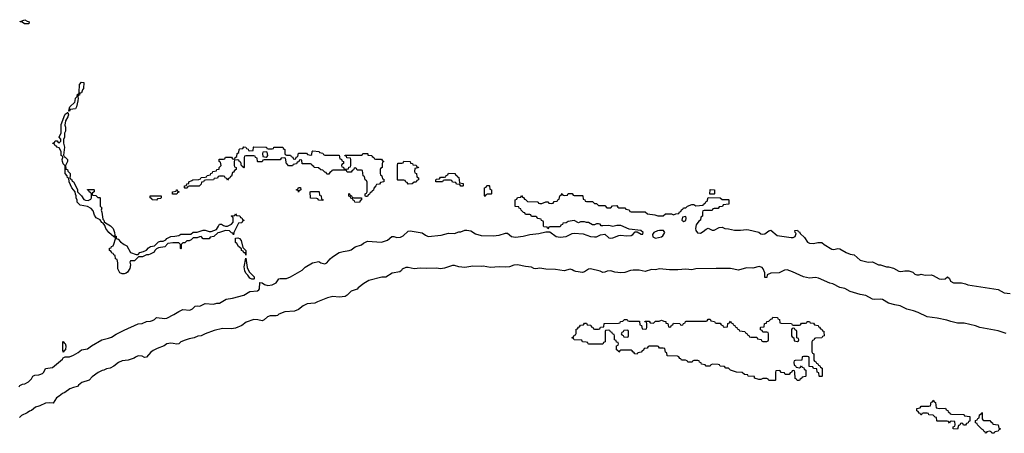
# Model space of a CAD drawing. Header units: inches. Extents: x 2387097 to 2568883, y 660483 to 715047.
# Tile 7 of 21: x 2519800 to 2529511, y 679526 to 683611. Entities that reach past the tile are written whole.
import ezdxf

# ---------------------------------------------------------------- set-up
doc = ezdxf.new("R2010")
doc.units = ezdxf.units.IN
doc.header["$MEASUREMENT"] = 0
for name, color, linetype in [('C5617', 7, 'Continuous'), ('C5618', 7, 'Continuous'), ('C5627', 7, 'Continuous'), ('C5628', 7, 'Continuous')]:
    doc.layers.add(name, color=color, linetype=linetype)

msp = doc.modelspace()

# ---------------------------------------------------------------- linework, layer by layer
at = {"layer": 'C5617', "color": 6}
for points in [[(2519793.6, 679986.4), (2519802.7, 679997.3), (2519808, 680000)], [(2520000, 679797.4), (2519990, 679792.7), (2519955.8, 679784.2), (2519915.5, 679750), (2519895.3, 679744.7), (2519874, 679730), (2519816.7, 679703.3), (2519796.5, 679683.5)]]:
    msp.add_lwpolyline(points, dxfattribs=at)
at = {"layer": 'C5618', "color": 6}
msp.add_lwpolyline([(2519890, 683569.6), (2519848.7, 683570), (2519826, 683586), (2519806, 683590), (2519806, 683594), (2519850.5, 683610.5), (2519874.8, 683594.8), (2519892, 683590)], close=True, dxfattribs=at)
msp.add_lwpolyline([(2519808, 680000), (2519828, 680010), (2519850, 680014), (2519886, 680034), (2519915.5, 680064.5), (2519930, 680090.8), (2519950, 680098.8), (2519990, 680102.8), (2520000, 680106.6)], dxfattribs=at)
at = {"layer": 'C5627', "color": 6}
msp.add_lwpolyline([(2520381.4, 680000), (2520370.6, 679990), (2520330, 679979.5), (2520296, 679964), (2520246, 679930), (2520221.4, 679918.6), (2520190, 679892.7), (2520162.6, 679877.4), (2520130, 679823.7), (2520090, 679828.5), (2520056, 679824), (2520000, 679797.4)], dxfattribs=at)
for points in [[(2528872.7, 679772.7), (2528930, 679774), (2528938, 679758), (2528952.7, 679752.7), (2528958, 679738), (2528974, 679730), (2528978, 679718), (2528990, 679714), (2529107.3, 679712.7), (2529114, 679710), (2529118, 679698), (2529171.1, 679691.1), (2529172.7, 679647.3), (2529158, 679642), (2529154, 679630), (2529138, 679622), (2529130, 679608), (2529108, 679608), (2529102, 679622), (2529090, 679626), (2529078, 679622), (2529072.7, 679607.3), (2529058, 679602), (2529050, 679566), (2529008, 679570), (2529006, 679590), (2529022, 679598), (2529026, 679610), (2529022, 679642), (2528990, 679646), (2528978, 679642), (2528970, 679626), (2528962, 679642), (2528947.3, 679647.3), (2528850, 679646), (2528846, 679650), (2528842, 679682), (2528830, 679686), (2528810, 679706), (2528768.4, 679708.4), (2528762, 679722), (2528750, 679726), (2528710, 679726), (2528698, 679722), (2528694, 679710), (2528687.3, 679707.3), (2528682, 679722), (2528670, 679726), (2528662, 679742), (2528647.3, 679747.3), (2528647.3, 679772.7), (2528682, 679778), (2528690, 679794), (2528767.3, 679792.7), (2528782, 679798), (2528790, 679834), (2528802, 679838), (2528810, 679852), (2528818, 679838), (2528832, 679830), (2528838, 679778)], [(2529310, 679654), (2529370, 679654), (2529378, 679638), (2529394, 679630), (2529398, 679618), (2529452, 679610), (2529458, 679578), (2529470, 679574), (2529471.6, 679568.4), (2529458, 679562), (2529450, 679546), (2529418, 679542), (2529410, 679526), (2529388.4, 679528.4), (2529382, 679542), (2529370, 679546), (2529338, 679542), (2529334, 679530), (2529327.3, 679527.3), (2529322, 679542), (2529310, 679546), (2529302, 679562), (2529290, 679566), (2529246, 679610), (2529242, 679622), (2529226, 679630), (2529227.3, 679652.7), (2529242, 679658), (2529250, 679674), (2529262, 679678), (2529266, 679710), (2529282, 679718), (2529288.4, 679731.6), (2529294, 679730), (2529294, 679670), (2529298, 679658)]]:
    msp.add_lwpolyline(points, close=True, dxfattribs=at)
at = {"layer": 'C5628', "color": 6}
for points in [[(2520286, 682706), (2520288, 682728), (2520295.3, 682750), (2520343.1, 682796.9), (2520348.7, 682810), (2520350, 682834), (2520368, 682852), (2520370, 682874), (2520382, 682878), (2520387.3, 682892.7), (2520389, 682970), (2520410, 682992), (2520431.1, 682991.1), (2520430.8, 682930), (2520421, 682919), (2520410, 682888), (2520394, 682886), (2520390, 682866), (2520378, 682862), (2520372.7, 682847.3), (2520376.9, 682836.9), (2520374.8, 682810), (2520361, 682750), (2520350.5, 682729.5), (2520298, 682722), (2520290, 682706)], [(2520476, 681824), (2520500.4, 681839.6), (2520508, 681850), (2520507.3, 681887.3), (2520502, 681902), (2520486, 681910), (2520482, 681922), (2520468, 681930), (2520470, 681934), (2520530, 681934), (2520534, 681930), (2520534, 681910), (2520518, 681902), (2520514, 681890), (2520518, 681878), (2520550, 681874), (2520570, 681854), (2520590, 681854), (2520594, 681850), (2520594, 681770), (2520611.1, 681751.1), (2520602, 681730), (2520611, 681711), (2520619.6, 681639.6), (2520630, 681631.3), (2520634.8, 681614.8), (2520644.7, 681604.7), (2520694.6, 681574.6), (2520721, 681550), (2520736.3, 681510), (2520738, 681482), (2520734, 681474), (2520750, 681471.3), (2520751, 681451), (2520770, 681444.7), (2520795.8, 681415.8), (2520830, 681390.7), (2520857.5, 681377.5), (2520893, 681313), (2520948.7, 681291.3), (2520968.4, 681291.6), (2520986, 681310), (2521020.2, 681319.8), (2521050, 681336), (2521070, 681358.8), (2521089.5, 681370.5), (2521130, 681378), (2521170, 681418), (2521190, 681424.7), (2521215.3, 681424.7), (2521242, 681438), (2521250, 681451), (2521290, 681471), (2521330, 681471.3), (2521370, 681481), (2521390, 681491.3), (2521488.7, 681491.3), (2521510, 681511.3), (2521550, 681512), (2521610, 681531), (2521630, 681531), (2521670, 681518), (2521690, 681518), (2521742, 681538), (2521762, 681570), (2521770, 681592), (2521790, 681592), (2521810, 681578), (2521830, 681571.3), (2521850, 681571.3), (2521888.4, 681591.6), (2521906, 681610), (2521906, 681650), (2521902, 681662), (2521886, 681670), (2521890, 681674), (2521922, 681678), (2521930, 681692), (2521938, 681678), (2521970, 681674), (2521978, 681658), (2521990, 681654), (2521998, 681638), (2522011.6, 681631.6), (2522010, 681626), (2521998, 681622), (2521990, 681606), (2521958, 681602), (2521912, 681510), (2521910, 681486), (2521902, 681502), (2521890, 681506), (2521870, 681526), (2521830, 681528), (2521770, 681508), (2521752.7, 681507.3), (2521714, 681470), (2521678, 681462), (2521670, 681448), (2521610, 681448), (2521590, 681468), (2521572.7, 681467.3), (2521550, 681458), (2521510, 681458), (2521490, 681438), (2521470, 681428), (2521450, 681426), (2521430, 681408), (2521410, 681406), (2521394, 681390), (2521394, 681350), (2521390, 681346), (2521386, 681350), (2521386, 681390), (2521370, 681406), (2521310, 681408), (2521261, 681399), (2521230, 681366), (2521170, 681358), (2521150, 681348), (2521132, 681330), (2521124.7, 681315.3), (2521085.4, 681294.6), (2521070, 681288), (2521050, 681288), (2521010, 681268), (2520972.7, 681267.3), (2520931, 681229), (2520892, 681228), (2520885.4, 681214.6), (2520891.3, 681190), (2520887.7, 681152.3), (2520863.5, 681116.5), (2520850, 681108.7), (2520830, 681102), (2520810, 681102), (2520788, 681110), (2520769, 681150), (2520768, 681208), (2520762, 681242), (2520746, 681250), (2520742, 681282), (2520727.3, 681287.3), (2520722, 681302), (2520710, 681306), (2520702, 681322), (2520686, 681330), (2520687.3, 681352.7), (2520702, 681358), (2520706, 681370), (2520722, 681378), (2520730, 681394), (2520746, 681446), (2520742, 681462), (2520730, 681466), (2520679, 681510), (2520649.4, 681549.4), (2520639.3, 681579.3), (2520622, 681602), (2520609.3, 681609.3), (2520594.6, 681634.6), (2520555.3, 681655.3), (2520539, 681679), (2520523.2, 681723.2), (2520505.1, 681745.1), (2520470, 681765.1), (2520398, 681778), (2520368.4, 681808.4), (2520367.3, 681827.3), (2520358, 681850), (2520358, 681870), (2520348.9, 681888.9), (2520348, 681910), (2520315.3, 681950), (2520288.7, 682010), (2520286, 682046), (2520270, 682048), (2520268, 682070), (2520249, 682090), (2520247.3, 682167.3), (2520230, 682186), (2520222, 682210), (2520218, 682230), (2520226, 682250), (2520222, 682262), (2520208.7, 682270), (2520208, 682310), (2520190, 682346), (2520166, 682350), (2520162, 682362), (2520150, 682366), (2520142, 682382), (2520128.4, 682388.4), (2520130, 682394), (2520142, 682398), (2520150, 682414), (2520170, 682414), (2520178, 682398), (2520190, 682394), (2520206, 682410), (2520206, 682430), (2520188, 682450), (2520208.4, 682491.6), (2520210, 682574), (2520246, 682670), (2520250, 682678), (2520269.1, 682690.9), (2520270, 682694), (2520274, 682694), (2520281, 682670), (2520274.8, 682650), (2520250.7, 682610), (2520244.7, 682570), (2520250.6, 682550), (2520250.5, 682509.5), (2520242, 682490), (2520242, 682450), (2520231.6, 682428.4), (2520231.3, 682390), (2520241, 682350), (2520232.7, 682272.7), (2520238, 682258), (2520250, 682254), (2520272, 682230), (2520272, 682210), (2520252, 682170), (2520254, 682134), (2520270, 682132), (2520276, 682116), (2520298, 682090), (2520298, 682062), (2520294, 682054), (2520298, 682038), (2520310, 682034), (2520316.9, 682016.9), (2520330.8, 682010), (2520370, 681932), (2520371.1, 681911.1), (2520410.7, 681870.7), (2520434, 681834), (2520450, 681826.8)], [(2522250, 682334), (2522290, 682334), (2522302, 682338), (2522306, 682350), (2522312, 682352), (2522389.1, 682350.9), (2522394, 682350), (2522398, 682338), (2522414, 682330), (2522414, 682290), (2522418, 682278), (2522430, 682274), (2522470, 682274), (2522478, 682258), (2522492.7, 682252.7), (2522498, 682238), (2522510, 682234), (2522522, 682238), (2522527.3, 682252.7), (2522542, 682258), (2522550, 682294), (2522630, 682292), (2522638, 682278), (2522670, 682274), (2522682, 682278), (2522686, 682310), (2522690, 682314), (2522754, 682310), (2522758, 682298), (2522790, 682294), (2522798, 682278), (2522810, 682274), (2522951.6, 682271.6), (2522958, 682238), (2522972.7, 682232.7), (2522978, 682218), (2522994, 682210), (2522994, 682190), (2522978, 682182), (2522974, 682170), (2522978, 682158), (2522992.7, 682152.7), (2522998, 682138), (2523010, 682134), (2523042, 682138), (2523047.3, 682152.7), (2523062, 682158), (2523066, 682170), (2523066, 682230), (2523062, 682242), (2523027.3, 682247.3), (2523022, 682262), (2523007.3, 682267.3), (2523010, 682274), (2523170, 682274), (2523182, 682278), (2523186, 682290), (2523229.5, 682290.5), (2523234, 682286), (2523234, 682274), (2523274, 682270), (2523278, 682258), (2523294, 682250), (2523298, 682238), (2523310, 682234), (2523370, 682234), (2523378, 682218), (2523392, 682210), (2523378, 682202), (2523374, 682190), (2523374, 682150), (2523358, 682142), (2523354, 682130), (2523354, 682090), (2523358, 682078), (2523372, 682070), (2523378, 682038), (2523390, 682034), (2523391.3, 682010), (2523358, 682002), (2523350, 681986), (2523318, 681982), (2523314, 681970), (2523292.7, 681947.3), (2523290, 681926), (2523278, 681922), (2523274, 681910), (2523258, 681902), (2523250, 681886), (2523238, 681882), (2523230, 681866), (2523210, 681866), (2523206, 681870), (2523206, 681890), (2523222, 681898), (2523226, 681910), (2523227.3, 682007.3), (2523222, 682022), (2523206, 682030), (2523202, 682062), (2523188, 682070), (2523182, 682122), (2523170, 682126), (2523130, 682126), (2523122, 682142), (2523110, 682146), (2523098, 682142), (2523092.7, 682127.3), (2523078, 682122), (2523070, 682106), (2523030, 682106), (2523022, 682122), (2523010, 682126), (2522890, 682126), (2522878, 682122), (2522874, 682110), (2522858, 682102), (2522850, 682086), (2522830, 682086), (2522822, 682102), (2522810, 682106), (2522790, 682126), (2522770, 682128), (2522747.3, 682147.3), (2522706, 682150), (2522702, 682162), (2522686, 682170), (2522682, 682182), (2522667.3, 682187.3), (2522587.3, 682187.3), (2522582, 682222), (2522570, 682226), (2522558, 682222), (2522552.7, 682207.3), (2522538, 682202), (2522530, 682186), (2522498, 682182), (2522490, 682168), (2522450, 682168), (2522442, 682182), (2522430, 682186), (2522422, 682242), (2522410, 682246), (2522378, 682242), (2522370, 682226), (2522210, 682226), (2522198, 682222), (2522190, 682206), (2522150, 682206), (2522146, 682210), (2522142, 682242), (2522126, 682250), (2522122, 682262), (2522110, 682266), (2522030, 682266), (2522018, 682262), (2522014, 682250), (2522014, 682150), (2522010, 682146), (2522002, 682162), (2521987.3, 682167.3), (2521982, 682202), (2521967.3, 682207.3), (2521962, 682222), (2521950, 682226), (2521918, 682222), (2521914, 682210), (2521914, 682170), (2521918, 682158), (2521934, 682150), (2521934, 682130), (2521918, 682122), (2521910, 682106), (2521898, 682102), (2521890, 682066), (2521878, 682062), (2521874, 682050), (2521858, 682042), (2521850, 682026), (2521842, 682042), (2521827.3, 682047.3), (2521822, 682062), (2521810, 682066), (2521770, 682066), (2521758, 682062), (2521750, 682046), (2521718, 682042), (2521711.6, 682028.4), (2521632.7, 682027.3), (2521618, 682022), (2521614, 682010), (2521594, 682006), (2521590, 681986), (2521570, 681968), (2521470, 681966), (2521458, 681962), (2521452.7, 681947.3), (2521430, 681946), (2521426, 681950), (2521426, 681970), (2521446, 681974), (2521448, 681990), (2521467.3, 681992.7), (2521468.7, 682010), (2521499, 682021), (2521508, 682030), (2521567.3, 682032.7), (2521582, 682038), (2521590, 682052), (2521630, 682054), (2521642, 682058), (2521650, 682072), (2521682, 682078), (2521686, 682090), (2521702, 682098), (2521706, 682110), (2521742, 682118), (2521746, 682130), (2521766, 682134), (2521768.4, 682151.6), (2521786, 682170), (2521782, 682202), (2521766, 682210), (2521767.3, 682232.7), (2521810, 682234), (2521822, 682238), (2521830, 682252), (2521890, 682252), (2521898, 682238), (2521910, 682234), (2521922, 682238), (2521926, 682250), (2521942, 682258), (2521946, 682290), (2521962, 682298), (2521966, 682330), (2521970, 682334), (2522002, 682338), (2522010, 682354), (2522031.6, 682351.6), (2522038, 682338), (2522052.7, 682332.7), (2522058, 682318), (2522070, 682314), (2522102, 682318), (2522106, 682350), (2522110, 682354), (2522227.3, 682352.7), (2522234, 682350), (2522238, 682338)], [(2522230, 682306), (2522198, 682302), (2522194, 682290), (2522198, 682258), (2522230, 682254), (2522242, 682258), (2522246, 682270), (2522242, 682302)], [(2523630, 681986), (2523622, 682002), (2523607.3, 682007.3), (2523602, 682022), (2523590, 682026), (2523530, 682026), (2523526, 682030), (2523526, 682170), (2523530, 682194), (2523570, 682194), (2523582, 682198), (2523590, 682212), (2523650, 682211.3), (2523654, 682194), (2523674, 682190), (2523678, 682178), (2523710, 682174), (2523718, 682158), (2523732.7, 682152.7), (2523730, 682146), (2523698, 682142), (2523694, 682110), (2523698, 682098), (2523714, 682090), (2523718, 682058), (2523734, 682050), (2523734, 682030), (2523718, 682022), (2523710, 682006), (2523690, 682006), (2523670, 681988)], [(2524150, 681966), (2524142, 681982), (2524107.3, 681987.3), (2524102, 682002), (2524070, 682006), (2524062, 682022), (2524050, 682026), (2523990, 682026), (2523978, 682022), (2523970, 682008), (2523910, 682008.7), (2523906, 682010), (2523906, 682030), (2523910, 682034), (2523942, 682038), (2523950, 682054), (2523990, 682054), (2524002, 682058), (2524007.3, 682072.7), (2524022, 682078), (2524030, 682094), (2524087.3, 682092.7), (2524094, 682090), (2524098, 682078), (2524114, 682070), (2524118, 682058), (2524132.7, 682052.7), (2524138, 681998), (2524172.7, 681992.7), (2524174, 681970), (2524170, 681966)], [(2521350, 681888), (2521308.4, 681888.4), (2521306, 681910), (2521342, 681918), (2521346, 681930), (2521351.6, 681931.6), (2521358, 681918), (2521374, 681910), (2521358, 681902)], [(2522550, 681908.7), (2522546, 681926), (2522530, 681928), (2522530, 681934), (2522542, 681938), (2522550, 681952), (2522570, 681952), (2522574, 681930), (2522558, 681922)], [(2524390, 681866), (2524386, 681870), (2524386, 681950), (2524402, 681958), (2524407.3, 681972.7), (2524430, 681974), (2524434, 681970), (2524438, 681938), (2524454, 681930), (2524454, 681890), (2524450, 681886), (2524410, 681886), (2524398, 681882)], [(2526650, 681886), (2526607.3, 681887.3), (2526610, 681934), (2526652, 681930), (2526654, 681890)], [(2521150, 681828), (2521106, 681830), (2521102, 681842), (2521086, 681850), (2521087.3, 681872.7), (2521194, 681870), (2521194, 681850), (2521190, 681846), (2521158, 681842)], [(2522790, 681826), (2522750, 681828), (2522742, 681842), (2522730, 681846), (2522667.3, 681847.3), (2522666, 681910), (2522670, 681914), (2522750, 681914), (2522754, 681910), (2522758, 681878), (2522774, 681870), (2522778, 681838), (2522792.7, 681832.7)], [(2523092.7, 681852.7), (2523172.7, 681852.7), (2523172, 681830), (2523158, 681822), (2523150, 681806), (2523106, 681810), (2523102, 681822), (2523088, 681828), (2523082, 681842), (2523067.3, 681847.3), (2523062, 681862), (2523047.3, 681867.3), (2523047.3, 681892.7), (2523054, 681890), (2523058, 681878), (2523074, 681870), (2523078, 681858)], [(2526370, 681666), (2526338, 681662), (2526332, 681630), (2526350, 681618), (2526370, 681626), (2526374, 681650)], [(2522030, 681286), (2522027.3, 681307.3), (2522010, 681308.7), (2522003.1, 681323.1), (2521989, 681330), (2521988.4, 681348.4), (2521958, 681370), (2521940.4, 681400.4), (2521928, 681410), (2521927.3, 681452.7), (2521950, 681458), (2521968.7, 681451.3), (2521984.7, 681430), (2522002, 681362), (2522030.8, 681330)], [(2526110, 681529.5), (2526090, 681524.5), (2526056, 681510), (2526040.7, 681490), (2526045.8, 681465.8), (2526070, 681454), (2526130, 681467.3), (2526143.3, 681476.7), (2526162.7, 681510), (2526149.3, 681529.3)], [(2522110, 681048.7), (2522089.1, 681049.1), (2522070, 681058), (2522049.3, 681089.3), (2522030, 681108.7), (2522021.2, 681130), (2522015.3, 681170), (2522030, 681254), (2522042.8, 681162.8), (2522062, 681122), (2522111.3, 681070), (2522114, 681050)], [(2527430, 680594), (2527490, 680594), (2527502, 680598), (2527510, 680614), (2527550, 680614), (2527562, 680618), (2527566, 680630), (2527591.1, 680631.1), (2527598, 680618), (2527630, 680614), (2527638, 680598), (2527674, 680590), (2527678, 680578), (2527690, 680574), (2527698, 680558), (2527710, 680554), (2527718, 680538), (2527730, 680534), (2527732.7, 680527.3), (2527734, 680490), (2527718, 680482), (2527712.7, 680467.3), (2527650, 680466), (2527638, 680462), (2527632.7, 680447.3), (2527618, 680442), (2527614, 680430), (2527614, 680330), (2527618, 680318), (2527634, 680310), (2527634, 680250), (2527638, 680238), (2527652.7, 680232.7), (2527658, 680218), (2527672.7, 680212.7), (2527678, 680198), (2527692.7, 680192.7), (2527698, 680178), (2527714, 680170), (2527714, 680090), (2527710, 680086), (2527690, 680086), (2527686, 680090), (2527682, 680122), (2527666, 680130), (2527662, 680162), (2527630, 680166), (2527622, 680182), (2527587.3, 680187.3), (2527586, 680270), (2527582, 680282), (2527570, 680286), (2527530, 680286), (2527518, 680282), (2527512.7, 680247.3), (2527450, 680246), (2527438, 680242), (2527434, 680230), (2527438, 680198), (2527452.7, 680192.7), (2527458, 680178), (2527490, 680174), (2527502, 680178), (2527510, 680194), (2527518, 680178), (2527532.7, 680172.7), (2527538, 680158), (2527554, 680150), (2527554, 680090), (2527550, 680086), (2527518, 680082), (2527514, 680070), (2527498, 680062), (2527490, 680046), (2527468.4, 680048.4), (2527462, 680062), (2527447.3, 680067.3), (2527446, 680130), (2527442, 680142), (2527430, 680146), (2527418, 680142), (2527412.7, 680127.3), (2527398, 680122), (2527390, 680106), (2527348.4, 680108.4), (2527342, 680122), (2527310, 680126), (2527302, 680142), (2527290, 680146), (2527258, 680142), (2527254, 680130), (2527254, 680050), (2527250, 680048), (2527188.9, 680048.9), (2527182, 680062), (2527170, 680066), (2527130, 680066), (2527110, 680058), (2527090, 680058), (2527048, 680070), (2527046, 680086), (2526986, 680090), (2526982, 680102), (2526950, 680108), (2526927.3, 680127.3), (2526871, 680129), (2526810, 680149), (2526790, 680168), (2526766, 680170), (2526750, 680186), (2526708.4, 680188.4), (2526702, 680202), (2526690, 680206), (2526632.7, 680207.3), (2526618, 680202), (2526611.1, 680188.9), (2526570, 680189), (2526562, 680202), (2526526, 680210), (2526522, 680222), (2526506, 680230), (2526502, 680242), (2526490, 680246), (2526450, 680246), (2526438, 680242), (2526431.1, 680228.9), (2526390, 680228), (2526382, 680242), (2526367.3, 680247.3), (2526326, 680250), (2526322, 680262), (2526310, 680266), (2526302, 680282), (2526287.3, 680287.3), (2526186, 680290), (2526182, 680322), (2526168.4, 680328.4), (2526162, 680362), (2526147.3, 680367.3), (2526110, 680368), (2526102, 680382), (2526090, 680386), (2526010, 680386), (2525998, 680382), (2525990, 680366), (2525958, 680362), (2525952.7, 680347.3), (2525938, 680342), (2525930, 680326), (2525898, 680322), (2525890, 680309), (2525866, 680310), (2525862, 680322), (2525846, 680330), (2525842, 680342), (2525830, 680346), (2525730, 680346), (2525718, 680342), (2525710, 680328.7), (2525702, 680342), (2525686, 680350), (2525686, 680390), (2525702, 680398), (2525706, 680410), (2525702, 680422), (2525687.3, 680427.3), (2525682, 680442), (2525666, 680450), (2525666, 680490), (2525662, 680502), (2525646, 680510), (2525642, 680522), (2525627.3, 680527.3), (2525622, 680542), (2525610, 680546), (2525578, 680542), (2525574, 680530), (2525574, 680430), (2525558, 680422), (2525550, 680406), (2525412.7, 680407.3), (2525406, 680410), (2525402, 680422), (2525387.3, 680427.3), (2525350, 680428.7), (2525346, 680446), (2525270, 680448), (2525262, 680462), (2525246, 680470), (2525262, 680478), (2525270, 680494), (2525282, 680498), (2525287.3, 680512.7), (2525290, 680554), (2525302, 680558), (2525310, 680574), (2525322, 680578), (2525330, 680594), (2525362, 680598), (2525370, 680614), (2525390, 680614), (2525398, 680598), (2525432.7, 680592.7), (2525438, 680578), (2525452.7, 680572.7), (2525458, 680558), (2525470, 680554), (2525510, 680554), (2525522, 680558), (2525530, 680574), (2525562, 680578), (2525566, 680610), (2525568.9, 680611.1), (2525707.3, 680612.7), (2525722, 680618), (2525726, 680630), (2525748, 680632), (2525766, 680650), (2525791, 680651), (2525798, 680638), (2525810, 680634), (2525912.7, 680632.7), (2525918, 680598), (2525934, 680590), (2525938, 680558), (2525970, 680554), (2525982, 680558), (2525986, 680570), (2525986, 680610), (2525982, 680622), (2525967.3, 680627.3), (2525970, 680634), (2526010, 680632), (2526018, 680618), (2526050, 680614), (2526070, 680632), (2526107.3, 680632.7), (2526130, 680642), (2526152, 680632), (2526172, 680630), (2526174, 680614), (2526194, 680610), (2526198, 680578), (2526210, 680574), (2526222, 680578), (2526227.3, 680592.7), (2526242, 680598), (2526250, 680614), (2526311.6, 680611.6), (2526318, 680598), (2526330, 680594), (2526342, 680598), (2526346, 680610), (2526362, 680618), (2526366, 680630), (2526372.7, 680632.7), (2526570, 680634), (2526582, 680638), (2526590, 680654), (2526610, 680654), (2526618, 680638), (2526651.3, 680631.3), (2526658, 680618), (2526670, 680614), (2526710, 680614), (2526718, 680598), (2526734, 680590), (2526738, 680578), (2526750, 680574), (2526782, 680578), (2526786, 680610), (2526802, 680618), (2526810, 680632), (2526818, 680618), (2526834, 680610), (2526838, 680598), (2526854, 680590), (2526858, 680578), (2526874, 680570), (2526878, 680558), (2526894, 680550), (2526898, 680538), (2526952.7, 680532.7), (2526958, 680518), (2526972.7, 680512.7), (2526978, 680498), (2526992.7, 680492.7), (2526998, 680478), (2527010, 680474), (2527070, 680474), (2527078, 680458), (2527112.7, 680452.7), (2527118, 680438), (2527130, 680434), (2527170, 680434), (2527182, 680438), (2527186, 680450), (2527186, 680510), (2527182, 680522), (2527170, 680526), (2527130, 680526), (2527122, 680542), (2527107.3, 680547.3), (2527106, 680570), (2527110, 680574), (2527142, 680578), (2527146, 680610), (2527166, 680614), (2527168.9, 680631.1), (2527190, 680634), (2527210, 680654), (2527222, 680658), (2527228.4, 680671.6), (2527274, 680670), (2527278, 680658), (2527294, 680650), (2527298, 680618), (2527310, 680614), (2527412, 680612), (2527418, 680598)], [(2525790, 680546), (2525758, 680542), (2525752.7, 680527.3), (2525738, 680522), (2525734, 680510), (2525738, 680498), (2525752.7, 680492.7), (2525758, 680478), (2525790, 680474), (2525802, 680478), (2525806, 680490), (2525806, 680530), (2525802, 680542)], [(2527430, 680566), (2527418, 680562), (2527414, 680550), (2527414, 680490), (2527418, 680478), (2527434, 680470), (2527438, 680438), (2527470, 680434), (2527482, 680438), (2527486, 680450), (2527482, 680462), (2527466, 680470), (2527466, 680530), (2527462, 680542), (2527447.3, 680547.3), (2527442, 680562)], [(2520230, 680328), (2520226, 680350), (2520226, 680430), (2520230, 680434), (2520238, 680418), (2520250, 680414), (2520254, 680390), (2520252, 680350), (2520238, 680342)]]:
    msp.add_lwpolyline(points, close=True, dxfattribs=at)
for points in [[(2520000, 680106.6), (2520024.1, 680115.9), (2520039, 680130), (2520054, 680166), (2520124.8, 680175.2), (2520223.2, 680256.8), (2520230, 680272), (2520250, 680282), (2520290, 680282.8), (2520330, 680297.3), (2520377, 680323), (2520409.5, 680350.5), (2520470, 680360.7), (2520509.2, 680390), (2520610, 680450.7), (2520675.6, 680464.4), (2520704.7, 680475.3), (2520750, 680504), (2520830, 680544), (2520970, 680606), (2521009.3, 680610.7), (2521049.5, 680630.5), (2521090, 680633), (2521110, 680639.1), (2521129.6, 680650.4), (2521150, 680670.6), (2521230, 680659.1), (2521250, 680662.8), (2521321.2, 680698.8), (2521369, 680730), (2521410, 680747.3), (2521478, 680742), (2521503.9, 680756.1), (2521530, 680780.7), (2521550, 680784.9), (2521577, 680783), (2521630, 680807.3), (2521710, 680800.7), (2521746, 680810), (2521769.3, 680810.7), (2521838, 680850), (2521898.9, 680861.1), (2522010, 680890.7), (2522070, 680926), (2522146, 680934), (2522158, 680942), (2522165.6, 680954.4), (2522170, 681014), (2522190, 681012), (2522215.3, 680995.3), (2522246.8, 680986.8), (2522290, 680990.7), (2522329.4, 681010.6), (2522355.3, 681050), (2522370, 681054.9), (2522430, 681056.3), (2522469.6, 681070.4), (2522584.5, 681135.5), (2522614.5, 681165.5), (2522689.3, 681210.7), (2522750, 681222.8), (2522770.8, 681210.8), (2522810, 681201), (2522830, 681211), (2522861.2, 681250), (2522884, 681270), (2522950, 681310.5), (2522990, 681322.8), (2523049.4, 681330.6), (2523070, 681338.8), (2523110, 681366.8), (2523170, 681386), (2523190, 681404.7), (2523230, 681424.7), (2523370, 681414), (2523427.2, 681432.8), (2523470, 681470.7), (2523490, 681470.4), (2523519.3, 681459.3), (2523557.2, 681462.8), (2523583.6, 681476.4), (2523630, 681521), (2523650, 681526.8), (2523770, 681506), (2523801.3, 681481.3), (2523830.3, 681470.3), (2523958.4, 681481.6), (2524030, 681504), (2524090, 681498.8), (2524130, 681516), (2524150, 681516), (2524190, 681530.8), (2524210, 681531.3), (2524250, 681526), (2524295.9, 681495.9), (2524350, 681478), (2524470, 681476.3), (2524530, 681484), (2524590, 681501), (2524610, 681501), (2524650.4, 681470.4), (2524690, 681462), (2524766.8, 681473.2), (2524830, 681490.5), (2524921.2, 681498.8), (2524990, 681514), (2525030, 681514), (2525090.8, 681470.8), (2525130, 681462), (2525190, 681470.6), (2525250, 681498), (2525270, 681501), (2525356.9, 681496.9), (2525430, 681470.8), (2525470, 681467.3), (2525490, 681467.3), (2525530, 681486), (2525570, 681492), (2525610, 681457.3), (2525630, 681452.7), (2525650, 681454.9), (2525710, 681480.7), (2525730, 681482.8), (2525784, 681476), (2525830, 681478), (2525848, 681490), (2525870, 681514), (2525890, 681514), (2525930, 681492), (2525946, 681494), (2525948, 681510), (2525926, 681530), (2525810, 681541.2), (2525730, 681577.2), (2525690, 681579), (2525650, 681568.7), (2525610, 681578), (2525550, 681574), (2525536.4, 681576.4), (2525526, 681590), (2525510, 681595.3), (2525490, 681594), (2525470, 681586), (2525450, 681586), (2525410, 681608), (2525390, 681608), (2525370, 681615.3), (2525330, 681615.3), (2525310, 681606), (2525270, 681626), (2525210, 681618), (2525190, 681606), (2525158, 681602), (2525152.7, 681587.3), (2525138, 681582), (2525130, 681566), (2525030, 681566), (2525018, 681562), (2525010, 681546), (2525002, 681562), (2524970, 681566), (2524966, 681570), (2524966, 681610), (2524962, 681622), (2524947.3, 681627.3), (2524942, 681642), (2524910, 681646), (2524902, 681662), (2524890, 681666), (2524848.4, 681668.4), (2524842, 681682), (2524830, 681686), (2524790, 681686), (2524782, 681702), (2524770, 681706), (2524746, 681730), (2524742, 681742), (2524726, 681750), (2524722, 681762), (2524687.3, 681767.3), (2524686, 681830), (2524702, 681838), (2524710, 681854), (2524742, 681858), (2524750, 681874), (2524758, 681858), (2524770, 681854), (2524778, 681838), (2524790, 681834), (2524810, 681814), (2524907.3, 681812.7), (2524914, 681810), (2524918, 681798), (2524930, 681794), (2524950, 681794), (2524990, 681812), (2525010, 681812), (2525018, 681798), (2525050, 681794), (2525062, 681798), (2525070, 681814), (2525102, 681818), (2525107.3, 681832.7), (2525122, 681838), (2525127.3, 681872.7), (2525142, 681878), (2525150, 681894), (2525158, 681878), (2525170, 681874), (2525202, 681878), (2525210, 681894), (2525250, 681894), (2525258, 681878), (2525270, 681874), (2525350, 681874), (2525354, 681870), (2525358, 681838), (2525372.7, 681832.7), (2525378, 681818), (2525390, 681814), (2525450, 681814), (2525470, 681794), (2525490, 681794), (2525510, 681774), (2525570, 681774), (2525590, 681754), (2525630, 681754), (2525648.4, 681771.6), (2525690, 681774), (2525698, 681758), (2525710, 681754), (2525770, 681754), (2525778, 681738), (2525810, 681734), (2525818, 681718), (2525830, 681714), (2525970, 681714), (2525992.7, 681692.7), (2526063.6, 681683.6), (2526092.7, 681672.7), (2526110, 681672), (2526147.3, 681672.7), (2526170, 681692), (2526230, 681692), (2526250, 681682), (2526270, 681694), (2526302, 681698), (2526307.3, 681712.7), (2526322, 681718), (2526327.3, 681732.7), (2526342, 681738), (2526347.3, 681752.7), (2526370, 681754), (2526386, 681770), (2526430, 681786), (2526450, 681784.7), (2526470, 681772), (2526542, 681778), (2526546, 681790), (2526562, 681798), (2526568, 681812), (2526582, 681818), (2526590, 681854), (2526710, 681851.3), (2526730, 681834), (2526790, 681834), (2526794, 681830), (2526792.7, 681787.3), (2526738, 681782), (2526732.7, 681767.3), (2526698, 681762), (2526690, 681746), (2526650, 681746), (2526638, 681742), (2526630, 681726), (2526550, 681726), (2526538, 681722), (2526534, 681710), (2526534, 681670), (2526518, 681662), (2526514, 681630), (2526499.6, 681620.4), (2526473.7, 681586.3), (2526465.5, 681550), (2526467.3, 681530), (2526486.2, 681506.2), (2526516.2, 681503.8), (2526541.6, 681518.4), (2526570, 681542.8), (2526590, 681551), (2526630, 681531.3), (2526650, 681531), (2526700.4, 681559.6), (2526730, 681562), (2526754, 681550), (2526790, 681546.8), (2526850, 681531), (2526910, 681531), (2526970, 681538.8), (2526990, 681536), (2527090, 681510.8), (2527110, 681497.3), (2527130, 681493.4), (2527150, 681497.3), (2527190, 681526), (2527210, 681531.3), (2527270, 681479.1), (2527410, 681459.1), (2527430, 681460.7), (2527448.7, 681470), (2527458, 681498), (2527448, 681510), (2527446, 681530), (2527470, 681532), (2527478, 681518), (2527490, 681514), (2527498, 681498), (2527540.5, 681460.5), (2527570, 681414.8), (2527590, 681404.9), (2527630, 681402), (2527670.8, 681410.8), (2527710, 681411.3), (2527736, 681390), (2527810, 681344), (2527830, 681340.7), (2527870, 681351), (2527887.5, 681347.5), (2527950, 681310.8), (2527990, 681294.8), (2528030, 681287.3), (2528090, 681235.5), (2528170, 681215.5), (2528210, 681218.8), (2528270, 681190.7), (2528290.6, 681190.6), (2528350, 681171), (2528370, 681170.8), (2528418, 681158), (2528470, 681127.3), (2528490, 681124), (2528530, 681131.3), (2528570, 681131.3), (2528610, 681118), (2528630, 681098), (2528650, 681091), (2528670, 681091), (2528690, 681098), (2528730, 681086.8), (2528790, 681091.3), (2528810, 681086), (2528870, 681051), (2528890, 681046.8), (2528928, 681052), (2528950, 681072), (2528970, 681054), (2528981, 681030), (2529010, 681010.8), (2529090.7, 681010.7), (2529130, 681002.8), (2529150, 680990.8), (2529450, 680947.7), (2529510, 680913.4), (2529570, 680907.7)], [(2529530, 680511.8), (2529450, 680536.9), (2529270, 680569.7), (2529227.7, 680587.7), (2529115.1, 680615.1), (2529050, 680615.4), (2528984, 680630), (2528944.7, 680644.7), (2528850, 680664.7), (2528750, 680676.9), (2528660.4, 680720.4), (2528616.3, 680736.3), (2528550, 680751.5), (2528484.5, 680784.5), (2528430, 680793.3), (2528369.8, 680809.8), (2528310, 680847.8), (2528290, 680851.6), (2528230, 680846.3), (2528210, 680849.7), (2528146.2, 680886.2), (2528090, 680896.9), (2527990, 680927.8), (2527937.4, 680957.4), (2527890, 680967.3), (2527821.7, 681001.7), (2527789.3, 681010), (2527679.3, 681059.3), (2527650, 681064), (2527590, 681057), (2527530, 681072), (2527421.6, 681121.6), (2527370, 681139.8), (2527342.4, 681137.6), (2527290, 681112), (2527210, 681108), (2527174, 681090), (2527170, 681066), (2527150, 681066), (2527149.2, 681110), (2527133.2, 681150), (2527123.6, 681163.6), (2527092, 681172), (2527030, 681158.3), (2526970, 681159.7), (2526890, 681138), (2526810, 681152), (2526670, 681155.1), (2526470, 681149.5), (2526430, 681139.5), (2526370, 681146), (2526290, 681139.6), (2526210, 681139.6), (2526110, 681149.7), (2526070, 681140.7), (2526030, 681143.6), (2525970, 681122.3), (2525910, 681136), (2525850, 681138), (2525825.5, 681134.5), (2525770, 681114.5), (2525730, 681109.8), (2525670, 681116.9), (2525630, 681129.7), (2525593.3, 681126.7), (2525570, 681117), (2525550, 681115.1), (2525526, 681126), (2525430, 681149.4), (2525410, 681146.6), (2525370, 681119.5), (2525350, 681115.6), (2525284.7, 681124.7), (2525266.6, 681130), (2525250, 681141.6), (2525230, 681145.4), (2525170, 681131.5), (2525085.2, 681145.2), (2524990, 681145.4), (2524930, 681156.9), (2524889.7, 681149.7), (2524870, 681152.3), (2524846.9, 681166.9), (2524790, 681172.3), (2524710, 681189.7), (2524673.1, 681186.9), (2524630, 681169.7), (2524590, 681165.6), (2524530, 681168.5), (2524444.7, 681164.7), (2524370, 681176), (2524350, 681173.2), (2524270, 681178), (2524190, 681162.7), (2524130.4, 681169.6), (2524090, 681181.6), (2524070, 681181.6), (2523990, 681156), (2523950, 681149.6), (2523910, 681157.2), (2523810, 681153.2), (2523750, 681157.2), (2523689.6, 681149.6), (2523630, 681162.7), (2523610, 681162.7), (2523574, 681146), (2523566.4, 681133.6), (2523550, 681122), (2523474, 681106), (2523410, 681069.6), (2523373.2, 681066.8), (2523243.4, 681036.6), (2523194.4, 681005.6), (2523138.4, 680961.6), (2523130, 680949.5), (2523070.6, 680929.4), (2523030, 680888.7), (2523010, 680877.2), (2522950, 680869.5), (2522890, 680876), (2522836.1, 680863.9), (2522735.8, 680824.2), (2522710, 680809.7), (2522670, 680809.6), (2522636.4, 680803.6), (2522596.4, 680783.6), (2522550.6, 680750), (2522510, 680732), (2522414.9, 680725.1), (2522356.3, 680703.7), (2522342, 680690), (2522330, 680687), (2522270, 680687), (2522245.2, 680674.8), (2522210, 680645.1), (2522190, 680638), (2522150, 680647), (2522110, 680649.5), (2522035.2, 680624.8), (2521990.8, 680590), (2521930, 680565.6), (2521890, 680558.4), (2521799.3, 680560.7), (2521717.6, 680542.4), (2521630.3, 680509.7), (2521591.3, 680490), (2521555.8, 680484.2), (2521522, 680470), (2521470, 680459.5), (2521433.3, 680446.7), (2521390.4, 680429.6), (2521370, 680409.2), (2521350, 680405.2), (2521314.5, 680414.5), (2521290, 680415.1), (2521251.8, 680408.2), (2521224.7, 680390), (2521155.3, 680364.7), (2521115.6, 680344.4), (2521093.5, 680326.5), (2521050, 680277.2), (2521030, 680276), (2521006.5, 680286.5), (2520970, 680289.7), (2520940.6, 680279.4), (2520930, 680269.7), (2520871.3, 680250), (2520810, 680240.7), (2520773.1, 680226.9), (2520730, 680189.7), (2520691, 680170), (2520656.1, 680163.9), (2520631, 680150), (2520613.4, 680146.6), (2520574.3, 680125.7), (2520515.3, 680084.7), (2520486, 680050), (2520411.9, 680028.1), (2520381.4, 680000)]]:
    msp.add_lwpolyline(points, dxfattribs=at)

doc.saveas('drawing.dxf')
